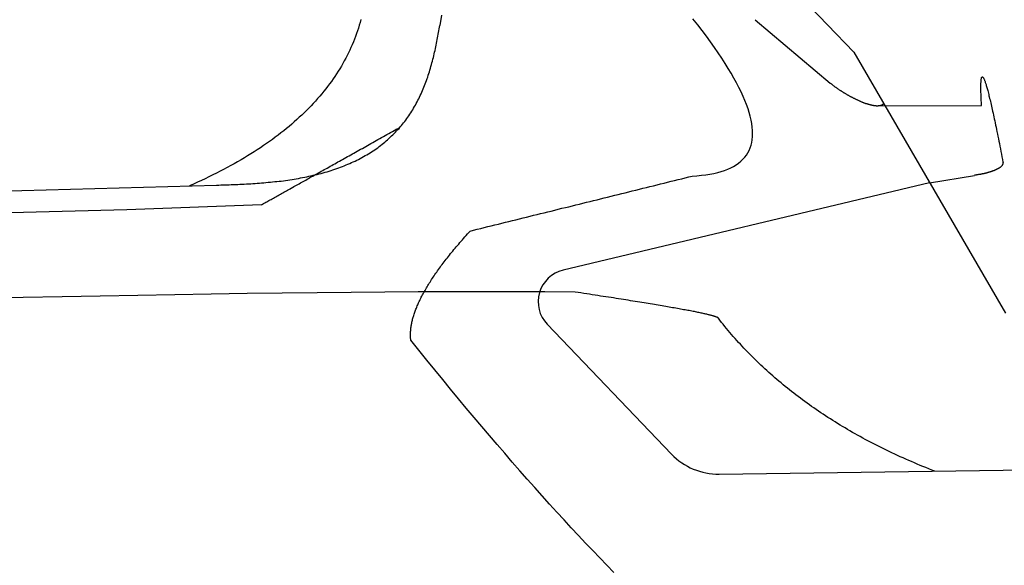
# Model space of a CAD drawing. Extents: x 1073 to 6773, y 6241 to 11366.
# Tile 56 of 58: x 5056 to 5662, y 10615 to 10951. Entities that reach past the tile are written whole.
import ezdxf

# ---------------------------------------------------------------- set-up
doc = ezdxf.new("R2010")
doc.units = 0
doc.layers.add('CAR', color=10, linetype='CONTINUOUS')

msp = doc.modelspace()

# ---------------------------------------------------------------- linework, layer by layer
at = {"layer": 'CAR'}
for p, q in [((5300.15, 11212.53), (5569.46, 10931.24)), ((5508.78, 10951.26), (5555.08, 10912.25)), ((5569.46, 10931.24), (5662.91, 10770.69)), ((5583.78, 10898.33), (5648.13, 10898.54)), ((5616.18, 10850.97), (5643.8, 10855.46)), ((2526.61, 10777.54), (5177.57, 10849.48)), ((5616.18, 10850.97), (5390.69, 10797.1)), ((5122.35, 10834.52), (5205.19, 10837.44)), ((2479.88, 10767.38), (5122.35, 10834.52)), ((5380.89, 10763.82), (5457.35, 10683.94)), ((5486.8, 10671.6), (5698.53, 10674.5))]:
    msp.add_line(p, q, dxfattribs=at)
for points in [[(5266.35, 10951.4, 0), (5265.86, 10949.6, 0), (5265.34, 10947.9, 0), (5264.79, 10946.1, 0), (5264.22, 10944.4, 0), (5263.62, 10942.7, 0), (5262.99, 10941, 0), (5262.34, 10939.3, 0), (5261.65, 10937.6, 0), (5260.94, 10935.9, 0), (5260.2, 10934.2, 0), (5259.44, 10932.5, 0), (5258.65, 10930.9, 0), (5257.83, 10929.2, 0), (5256.98, 10927.6, 0), (5256.1, 10926, 0), (5255.2, 10924.4, 0), (5254.27, 10922.7, 0), (5253.31, 10921.1, 0), (5252.33, 10919.6, 0), (5251.32, 10918, 0), (5250.28, 10916.4, 0), (5249.21, 10914.8, 0), (5248.12, 10913.3, 0), (5246.99, 10911.8, 0), (5245.85, 10910.2, 0), (5244.67, 10908.7, 0), (5243.47, 10907.2, 0), (5242.23, 10905.7, 0), (5240.98, 10904.2, 0), (5239.69, 10902.7, 0), (5238.38, 10901.2, 0), (5237.04, 10899.8, 0), (5235.67, 10898.3, 0), (5234.27, 10896.9, 0), (5232.85, 10895.4, 0), (5231.4, 10894, 0), (5229.92, 10892.6, 0), (5228.41, 10891.2, 0), (5226.88, 10889.8, 0), (5225.32, 10888.4, 0), (5223.73, 10887, 0), (5222.12, 10885.6, 0), (5220.48, 10884.3, 0), (5218.81, 10882.9, 0), (5217.11, 10881.6, 0), (5215.39, 10880.3, 0), (5213.63, 10878.9, 0), (5211.85, 10877.6, 0), (5210.05, 10876.3, 0), (5208.21, 10875, 0), (5206.35, 10873.8, 0), (5204.46, 10872.5, 0), (5202.55, 10871.2, 0), (5200.6, 10870, 0), (5198.63, 10868.7, 0), (5196.63, 10867.5, 0), (5194.61, 10866.3, 0), (5192.55, 10865, 0), (5190.47, 10863.8, 0), (5188.36, 10862.6, 0), (5186.23, 10861.5, 0), (5184.06, 10860.3, 0), (5181.87, 10859.1, 0), (5179.66, 10858, 0), (5177.41, 10856.8, 0), (5175.14, 10855.7, 0), (5172.84, 10854.5, 0), (5170.51, 10853.4, 0), (5168.16, 10852.3, 0), (5165.77, 10851.2, 0), (5163.36, 10850.1, 0), (5160.93, 10849, 0)], [(5315.84, 10954.1, 0), (5314.9, 10947.8, 0)], [(5470.15, 10855, 0), (5473.05, 10855.2, 0), (5475.84, 10855.5, 0), (5478.5, 10855.8, 0), (5481.05, 10856.2, 0), (5483.48, 10856.7, 0), (5485.79, 10857.2, 0), (5487.98, 10857.8, 0), (5490.06, 10858.5, 0), (5492.01, 10859.3, 0), (5493.85, 10860.1, 0), (5495.57, 10861, 0), (5497.18, 10862, 0), (5498.66, 10863, 0), (5500.03, 10864.2, 0), (5501.28, 10865.4, 0), (5502.41, 10866.6, 0), (5503.42, 10867.9, 0), (5504.31, 10869.4, 0), (5505.09, 10870.8, 0), (5505.75, 10872.4, 0), (5506.29, 10874, 0), (5506.71, 10875.7, 0), (5507.01, 10877.4, 0), (5507.2, 10879.3, 0), (5507.27, 10881.2, 0), (5507.22, 10883.1, 0), (5507.05, 10885.2, 0), (5506.76, 10887.3, 0), (5506.36, 10889.5, 0), (5505.84, 10891.8, 0), (5505.2, 10894.1, 0), (5504.44, 10896.5, 0), (5503.56, 10899, 0), (5502.57, 10901.5, 0), (5501.45, 10904.1, 0), (5500.22, 10906.8, 0), (5498.87, 10909.6, 0), (5497.41, 10912.4, 0), (5495.82, 10915.3, 0), (5494.12, 10918.3, 0), (5492.3, 10921.3, 0), (5490.36, 10924.4, 0), (5488.3, 10927.6, 0), (5486.12, 10930.9, 0), (5483.83, 10934.2, 0), (5481.42, 10937.6, 0), (5478.89, 10941.1, 0), (5476.24, 10944.6, 0), (5473.48, 10948.2, 0), (5470.59, 10951.9, 0)], [(5177.57, 10849.5, 0), (5178.84, 10849.5, 0), (5180.11, 10849.6, 0), (5181.39, 10849.6, 0), (5182.67, 10849.6, 0), (5183.96, 10849.7, 0), (5185.26, 10849.7, 0), (5186.57, 10849.8, 0), (5187.88, 10849.8, 0), (5189.19, 10849.9, 0), (5190.51, 10849.9, 0), (5191.84, 10850, 0), (5193.16, 10850, 0), (5194.5, 10850.1, 0), (5195.83, 10850.2, 0), (5197.17, 10850.3, 0), (5198.51, 10850.3, 0), (5199.85, 10850.4, 0), (5201.19, 10850.5, 0), (5202.53, 10850.6, 0), (5203.88, 10850.7, 0), (5205.22, 10850.8, 0), (5206.57, 10850.9, 0), (5207.91, 10851, 0), (5209.26, 10851.2, 0), (5210.6, 10851.3, 0), (5211.95, 10851.4, 0), (5213.29, 10851.6, 0), (5214.63, 10851.7, 0), (5215.97, 10851.9, 0), (5217.3, 10852, 0), (5218.63, 10852.2, 0), (5219.96, 10852.4, 0), (5221.29, 10852.6, 0), (5222.61, 10852.8, 0), (5223.93, 10853, 0), (5225.25, 10853.2, 0), (5226.56, 10853.4, 0), (5227.86, 10853.6, 0), (5229.16, 10853.9, 0), (5230.46, 10854.1, 0), (5231.75, 10854.4, 0), (5233.04, 10854.6, 0), (5234.32, 10854.9, 0), (5235.59, 10855.2, 0), (5236.86, 10855.5, 0), (5238.12, 10855.8, 0), (5239.37, 10856.1, 0), (5240.62, 10856.4, 0), (5241.86, 10856.7, 0), (5243.09, 10857, 0), (5244.31, 10857.4, 0), (5245.53, 10857.7, 0), (5246.74, 10858.1, 0), (5247.94, 10858.5, 0), (5249.13, 10858.9, 0), (5250.31, 10859.3, 0), (5251.48, 10859.7, 0), (5252.65, 10860.1, 0), (5253.8, 10860.5, 0), (5254.95, 10861, 0), (5256.09, 10861.4, 0), (5257.22, 10861.9, 0), (5258.33, 10862.3, 0), (5259.44, 10862.8, 0), (5260.54, 10863.3, 0), (5261.63, 10863.8, 0), (5262.71, 10864.3, 0), (5263.77, 10864.8, 0), (5264.83, 10865.3, 0), (5265.87, 10865.9, 0), (5266.91, 10866.4, 0), (5267.93, 10867, 0), (5268.95, 10867.6, 0), (5269.95, 10868.2, 0), (5270.94, 10868.7, 0), (5271.92, 10869.3, 0), (5272.89, 10870, 0), (5273.84, 10870.6, 0), (5274.79, 10871.2, 0), (5275.72, 10871.9, 0), (5276.64, 10872.5, 0), (5277.55, 10873.2, 0), (5278.45, 10873.9, 0), (5279.34, 10874.6, 0), (5280.21, 10875.3, 0), (5281.08, 10876, 0), (5281.93, 10876.7, 0), (5282.77, 10877.4, 0), (5283.59, 10878.2, 0), (5284.41, 10878.9, 0), (5285.21, 10879.7, 0), (5286, 10880.4, 0), (5286.78, 10881.2, 0), (5287.55, 10882, 0), (5288.3, 10882.8, 0), (5289.04, 10883.6, 0), (5289.77, 10884.4, 0), (5290.49, 10885.3, 0), (5291.2, 10886.1, 0), (5291.89, 10886.9, 0), (5292.57, 10887.8, 0), (5293.24, 10888.7, 0), (5293.9, 10889.5, 0), (5294.55, 10890.4, 0), (5295.18, 10891.3, 0), (5295.8, 10892.2, 0), (5296.41, 10893.1, 0), (5297.01, 10894, 0), (5297.6, 10895, 0), (5298.18, 10895.9, 0), (5298.74, 10896.8, 0), (5299.29, 10897.8, 0), (5299.84, 10898.7, 0), (5300.37, 10899.7, 0), (5300.88, 10900.7, 0), (5301.39, 10901.7, 0), (5301.89, 10902.6, 0), (5302.38, 10903.6, 0), (5302.85, 10904.6, 0), (5303.32, 10905.6, 0), (5303.77, 10906.6, 0), (5304.22, 10907.7, 0), (5304.65, 10908.7, 0), (5305.07, 10909.7, 0), (5305.49, 10910.8, 0), (5305.89, 10911.8, 0), (5306.28, 10912.9, 0), (5306.67, 10913.9, 0), (5307.04, 10915, 0), (5307.41, 10916, 0), (5307.77, 10917.1, 0), (5308.11, 10918.2, 0), (5308.45, 10919.2, 0), (5308.78, 10920.3, 0), (5309.11, 10921.4, 0), (5309.42, 10922.5, 0), (5309.73, 10923.6, 0), (5310.03, 10924.7, 0), (5310.32, 10925.8, 0), (5310.6, 10926.9, 0), (5310.88, 10928, 0), (5311.15, 10929.1, 0), (5311.41, 10930.2, 0), (5311.67, 10931.3, 0), (5311.92, 10932.4, 0), (5312.16, 10933.5, 0), (5312.4, 10934.6, 0), (5312.63, 10935.7, 0), (5312.86, 10936.8, 0), (5313.08, 10937.9, 0), (5313.3, 10939, 0), (5313.51, 10940.1, 0), (5313.72, 10941.2, 0), (5313.93, 10942.3, 0), (5314.13, 10943.4, 0), (5314.32, 10944.5, 0), (5314.52, 10945.6, 0), (5314.71, 10946.7, 0), (5314.9, 10947.8, 0)], [(5648.13, 10898.5, 0), (5648.07, 10899.5, 0), (5648.02, 10900.5, 0), (5647.97, 10901.4, 0), (5647.93, 10902.3, 0), (5647.89, 10903.2, 0), (5647.86, 10904.1, 0), (5647.82, 10904.9, 0), (5647.8, 10905.7, 0), (5647.77, 10906.5, 0), (5647.75, 10907.2, 0), (5647.74, 10907.9, 0), (5647.73, 10908.6, 0), (5647.72, 10909.2, 0), (5647.72, 10909.8, 0), (5647.72, 10910.4, 0), (5647.73, 10911, 0), (5647.74, 10911.5, 0), (5647.75, 10912, 0), (5647.77, 10912.5, 0), (5647.79, 10912.9, 0), (5647.82, 10913.3, 0), (5647.85, 10913.7, 0), (5647.89, 10914.1, 0), (5647.93, 10914.4, 0), (5647.97, 10914.7, 0), (5648.02, 10915, 0), (5648.07, 10915.2, 0), (5648.12, 10915.4, 0), (5648.18, 10915.6, 0), (5648.25, 10915.8, 0), (5648.32, 10915.9, 0), (5648.39, 10916, 0), (5648.47, 10916.1, 0), (5648.55, 10916.1, 0), (5648.63, 10916.1, 0), (5648.72, 10916.1, 0), (5648.81, 10916, 0), (5648.91, 10916, 0), (5649.01, 10915.8, 0), (5649.12, 10915.7, 0), (5649.23, 10915.5, 0), (5649.34, 10915.3, 0), (5649.46, 10915.1, 0), (5649.58, 10914.9, 0), (5649.71, 10914.6, 0), (5649.84, 10914.3, 0), (5649.97, 10913.9, 0), (5650.11, 10913.6, 0), (5650.25, 10913.2, 0), (5650.4, 10912.7, 0), (5650.55, 10912.3, 0), (5650.71, 10911.8, 0), (5650.87, 10911.3, 0), (5651.03, 10910.7, 0), (5651.2, 10910.2, 0), (5651.37, 10909.6, 0), (5651.54, 10908.9, 0), (5651.72, 10908.3, 0), (5651.91, 10907.6, 0), (5652.1, 10906.9, 0), (5652.29, 10906.1, 0), (5652.49, 10905.3, 0), (5652.69, 10904.5, 0), (5652.89, 10903.7, 0), (5653.1, 10902.8, 0), (5653.31, 10902, 0), (5653.53, 10901, 0), (5653.75, 10900.1, 0), (5653.98, 10899.1, 0), (5654.21, 10898.1, 0), (5654.44, 10897.1, 0), (5654.68, 10896, 0), (5654.92, 10894.9, 0), (5655.17, 10893.8, 0), (5655.42, 10892.6, 0), (5655.68, 10891.4, 0), (5655.93, 10890.2, 0), (5656.2, 10889, 0), (5656.46, 10887.7, 0), (5656.74, 10886.4, 0), (5657.01, 10885.1, 0), (5657.29, 10883.7, 0), (5657.57, 10882.4, 0), (5657.86, 10880.9, 0), (5658.15, 10879.5, 0), (5658.45, 10878, 0), (5658.75, 10876.5, 0), (5659.05, 10875, 0), (5659.36, 10873.4, 0), (5659.68, 10871.8, 0), (5659.99, 10870.2, 0), (5660.31, 10868.6, 0), (5660.64, 10866.9, 0), (5660.97, 10865.2, 0), (5661.3, 10863.5, 0)], [(5555.08, 10912.2, 0), (5555.3, 10912.1, 0), (5555.52, 10911.9, 0), (5555.74, 10911.7, 0), (5555.97, 10911.5, 0), (5556.2, 10911.3, 0), (5556.43, 10911.2, 0), (5556.67, 10911, 0), (5556.91, 10910.8, 0), (5557.16, 10910.6, 0), (5557.41, 10910.4, 0), (5557.66, 10910.2, 0), (5557.92, 10910, 0), (5558.17, 10909.8, 0), (5558.44, 10909.7, 0), (5558.7, 10909.5, 0), (5558.97, 10909.3, 0), (5559.23, 10909.1, 0), (5559.51, 10908.9, 0), (5559.78, 10908.7, 0), (5560.06, 10908.5, 0), (5560.33, 10908.3, 0), (5560.61, 10908.2, 0), (5560.89, 10908, 0), (5561.18, 10907.8, 0), (5561.46, 10907.6, 0), (5561.75, 10907.4, 0), (5562.04, 10907.2, 0), (5562.33, 10907.1, 0), (5562.62, 10906.9, 0), (5562.91, 10906.7, 0), (5563.2, 10906.5, 0), (5563.49, 10906.3, 0), (5563.79, 10906.2, 0), (5564.08, 10906, 0), (5564.38, 10905.8, 0), (5564.67, 10905.6, 0), (5564.97, 10905.5, 0), (5565.27, 10905.3, 0), (5565.56, 10905.1, 0), (5565.86, 10904.9, 0), (5566.16, 10904.8, 0), (5566.45, 10904.6, 0), (5566.75, 10904.4, 0), (5567.05, 10904.3, 0), (5567.34, 10904.1, 0), (5567.64, 10904, 0), (5567.93, 10903.8, 0), (5568.23, 10903.6, 0), (5568.52, 10903.5, 0), (5568.82, 10903.3, 0), (5569.11, 10903.2, 0), (5569.4, 10903, 0), (5569.69, 10902.9, 0), (5569.98, 10902.7, 0), (5570.27, 10902.6, 0), (5570.56, 10902.5, 0), (5570.85, 10902.3, 0), (5571.13, 10902.2, 0), (5571.42, 10902.1, 0), (5571.7, 10901.9, 0), (5571.98, 10901.8, 0), (5572.26, 10901.7, 0), (5572.54, 10901.5, 0), (5572.82, 10901.4, 0), (5573.1, 10901.3, 0), (5573.37, 10901.2, 0), (5573.64, 10901.1, 0), (5573.91, 10900.9, 0), (5574.18, 10900.8, 0), (5574.45, 10900.7, 0), (5574.71, 10900.6, 0), (5574.97, 10900.5, 0), (5575.23, 10900.4, 0), (5575.49, 10900.3, 0), (5575.75, 10900.2, 0), (5576, 10900.1, 0), (5576.25, 10900, 0), (5576.5, 10899.9, 0), (5576.75, 10899.8, 0), (5577, 10899.8, 0), (5577.24, 10899.7, 0), (5577.48, 10899.6, 0), (5577.71, 10899.5, 0), (5577.95, 10899.4, 0), (5578.18, 10899.4, 0), (5578.41, 10899.3, 0), (5578.64, 10899.2, 0), (5578.86, 10899.2, 0), (5579.09, 10899.1, 0), (5579.31, 10899.1, 0), (5579.52, 10899, 0), (5579.74, 10898.9, 0), (5579.95, 10898.9, 0), (5580.16, 10898.8, 0), (5580.36, 10898.8, 0), (5580.57, 10898.7, 0), (5580.77, 10898.7, 0), (5580.96, 10898.7, 0), (5581.16, 10898.6, 0), (5581.35, 10898.6, 0), (5581.54, 10898.6, 0), (5581.72, 10898.5, 0), (5581.91, 10898.5, 0), (5582.09, 10898.5, 0), (5582.27, 10898.4, 0), (5582.44, 10898.4, 0), (5582.61, 10898.4, 0), (5582.78, 10898.4, 0), (5582.95, 10898.4, 0), (5583.11, 10898.4, 0), (5583.27, 10898.3, 0), (5583.43, 10898.3, 0), (5583.58, 10898.3, 0), (5583.73, 10898.3, 0), (5583.88, 10898.3, 0), (5584.03, 10898.3, 0), (5584.17, 10898.3, 0), (5584.31, 10898.3, 0), (5584.45, 10898.3, 0), (5584.58, 10898.3, 0), (5584.71, 10898.4, 0), (5584.84, 10898.4, 0), (5584.97, 10898.4, 0), (5585.09, 10898.4, 0), (5585.21, 10898.4, 0), (5585.33, 10898.4, 0), (5585.44, 10898.4, 0), (5585.56, 10898.5, 0), (5585.67, 10898.5, 0), (5585.77, 10898.5, 0), (5585.88, 10898.5, 0), (5585.98, 10898.6, 0), (5586.08, 10898.6, 0), (5586.18, 10898.6, 0), (5586.27, 10898.6, 0), (5586.36, 10898.7, 0), (5586.45, 10898.7, 0), (5586.54, 10898.7, 0), (5586.62, 10898.8, 0), (5586.71, 10898.8, 0), (5586.79, 10898.8, 0), (5586.87, 10898.9, 0), (5586.94, 10898.9, 0), (5587.02, 10899, 0), (5587.09, 10899, 0), (5587.16, 10899, 0), (5587.22, 10899.1, 0), (5587.29, 10899.1, 0), (5587.35, 10899.2, 0), (5587.42, 10899.2, 0), (5587.48, 10899.2, 0), (5587.53, 10899.3, 0), (5587.59, 10899.3, 0), (5587.65, 10899.4, 0), (5587.7, 10899.4, 0), (5587.75, 10899.4, 0), (5587.8, 10899.5, 0), (5587.85, 10899.5, 0), (5587.9, 10899.6, 0)], [(5205.19, 10837.4, 0), (5205.83, 10837.8, 0), (5206.47, 10838.1, 0), (5207.11, 10838.5, 0), (5207.77, 10838.9, 0), (5208.42, 10839.2, 0), (5209.09, 10839.6, 0), (5209.76, 10840, 0), (5210.43, 10840.4, 0), (5211.11, 10840.7, 0), (5211.8, 10841.1, 0), (5212.49, 10841.5, 0), (5213.18, 10841.9, 0), (5213.89, 10842.3, 0), (5214.59, 10842.7, 0), (5215.31, 10843.1, 0), (5216.02, 10843.5, 0), (5216.75, 10843.9, 0), (5217.48, 10844.3, 0), (5218.21, 10844.7, 0), (5218.96, 10845.1, 0), (5219.7, 10845.5, 0), (5220.45, 10846, 0), (5221.21, 10846.4, 0), (5221.97, 10846.8, 0), (5222.74, 10847.2, 0), (5223.52, 10847.7, 0), (5224.3, 10848.1, 0), (5225.08, 10848.6, 0), (5225.87, 10849, 0), (5226.67, 10849.4, 0), (5227.47, 10849.9, 0), (5228.28, 10850.3, 0), (5229.09, 10850.8, 0), (5229.91, 10851.3, 0), (5230.73, 10851.7, 0), (5231.56, 10852.2, 0), (5232.4, 10852.6, 0), (5233.24, 10853.1, 0), (5234.09, 10853.6, 0), (5234.94, 10854.1, 0), (5235.8, 10854.5, 0), (5236.66, 10855, 0), (5237.53, 10855.5, 0), (5238.4, 10856, 0), (5239.28, 10856.5, 0), (5240.16, 10857, 0), (5241.06, 10857.5, 0), (5241.95, 10858, 0), (5242.85, 10858.5, 0), (5243.76, 10859, 0), (5244.67, 10859.5, 0), (5245.59, 10860, 0), (5246.52, 10860.5, 0), (5247.45, 10861.1, 0), (5248.38, 10861.6, 0), (5249.32, 10862.1, 0), (5250.27, 10862.6, 0), (5251.22, 10863.2, 0), (5252.18, 10863.7, 0), (5253.14, 10864.2, 0), (5254.11, 10864.8, 0), (5255.08, 10865.3, 0), (5256.06, 10865.9, 0), (5257.04, 10866.4, 0), (5258.03, 10867, 0), (5259.03, 10867.5, 0), (5260.03, 10868.1, 0), (5261.04, 10868.7, 0), (5262.05, 10869.2, 0), (5263.07, 10869.8, 0), (5264.09, 10870.4, 0), (5265.12, 10871, 0), (5266.16, 10871.5, 0), (5267.2, 10872.1, 0), (5268.24, 10872.7, 0), (5269.3, 10873.3, 0), (5270.35, 10873.9, 0), (5271.41, 10874.5, 0), (5272.48, 10875.1, 0), (5273.56, 10875.7, 0), (5274.64, 10876.3, 0), (5275.72, 10876.9, 0), (5276.81, 10877.5, 0), (5277.91, 10878.1, 0), (5279.01, 10878.7, 0), (5280.11, 10879.3, 0), (5281.23, 10880, 0), (5282.34, 10880.6, 0), (5283.47, 10881.2, 0), (5284.6, 10881.9, 0), (5285.73, 10882.5, 0), (5286.87, 10883.1, 0), (5288.02, 10883.8, 0), (5289.17, 10884.4, 0), (5290.33, 10885.1, 0)], [(5661.3, 10863.5, 0), (5661.31, 10863.4, 0), (5661.31, 10863.3, 0), (5661.31, 10863.2, 0), (5661.31, 10863.1, 0), (5661.3, 10863, 0), (5661.29, 10862.9, 0), (5661.28, 10862.9, 0), (5661.27, 10862.8, 0), (5661.25, 10862.7, 0), (5661.23, 10862.6, 0), (5661.21, 10862.5, 0), (5661.18, 10862.4, 0), (5661.15, 10862.4, 0), (5661.12, 10862.3, 0), (5661.09, 10862.2, 0), (5661.05, 10862.1, 0), (5661.01, 10862, 0), (5660.97, 10862, 0), (5660.93, 10861.9, 0), (5660.88, 10861.8, 0), (5660.83, 10861.7, 0), (5660.78, 10861.6, 0), (5660.72, 10861.6, 0), (5660.66, 10861.5, 0), (5660.6, 10861.4, 0), (5660.54, 10861.3, 0), (5660.47, 10861.2, 0), (5660.4, 10861.2, 0), (5660.33, 10861.1, 0), (5660.26, 10861, 0), (5660.18, 10860.9, 0), (5660.11, 10860.9, 0), (5660.02, 10860.8, 0), (5659.94, 10860.7, 0), (5659.86, 10860.6, 0), (5659.77, 10860.6, 0), (5659.68, 10860.5, 0), (5659.58, 10860.4, 0), (5659.49, 10860.3, 0), (5659.39, 10860.3, 0), (5659.29, 10860.2, 0), (5659.19, 10860.1, 0), (5659.08, 10860.1, 0), (5658.98, 10860, 0), (5658.87, 10859.9, 0), (5658.76, 10859.8, 0), (5658.64, 10859.8, 0), (5658.53, 10859.7, 0), (5658.41, 10859.6, 0), (5658.29, 10859.6, 0), (5658.17, 10859.5, 0), (5658.04, 10859.4, 0), (5657.92, 10859.4, 0), (5657.79, 10859.3, 0), (5657.66, 10859.2, 0), (5657.52, 10859.2, 0), (5657.39, 10859.1, 0), (5657.25, 10859, 0), (5657.11, 10859, 0), (5656.97, 10858.9, 0), (5656.83, 10858.8, 0), (5656.68, 10858.8, 0), (5656.54, 10858.7, 0), (5656.39, 10858.7, 0), (5656.24, 10858.6, 0), (5656.08, 10858.5, 0), (5655.93, 10858.5, 0), (5655.77, 10858.4, 0), (5655.61, 10858.3, 0), (5655.45, 10858.3, 0), (5655.29, 10858.2, 0), (5655.13, 10858.2, 0), (5654.96, 10858.1, 0), (5654.79, 10858, 0), (5654.63, 10858, 0), (5654.45, 10857.9, 0), (5654.28, 10857.9, 0), (5654.11, 10857.8, 0), (5653.93, 10857.8, 0), (5653.75, 10857.7, 0), (5653.57, 10857.6, 0), (5653.39, 10857.6, 0), (5653.21, 10857.5, 0), (5653.02, 10857.5, 0), (5652.84, 10857.4, 0), (5652.65, 10857.4, 0), (5652.46, 10857.3, 0), (5652.27, 10857.3, 0), (5652.08, 10857.2, 0), (5651.88, 10857.2, 0), (5651.69, 10857.1, 0), (5651.49, 10857, 0), (5651.29, 10857, 0), (5651.09, 10856.9, 0), (5650.89, 10856.9, 0), (5650.69, 10856.8, 0), (5650.49, 10856.8, 0), (5650.28, 10856.7, 0), (5650.07, 10856.7, 0), (5649.87, 10856.6, 0), (5649.66, 10856.6, 0), (5649.44, 10856.5, 0), (5649.23, 10856.5, 0), (5649.02, 10856.5, 0), (5648.8, 10856.4, 0), (5648.59, 10856.4, 0), (5648.37, 10856.3, 0), (5648.15, 10856.3, 0), (5647.93, 10856.2, 0), (5647.71, 10856.2, 0), (5647.49, 10856.1, 0), (5647.27, 10856.1, 0), (5647.04, 10856, 0), (5646.82, 10856, 0), (5646.59, 10856, 0), (5646.36, 10855.9, 0), (5646.13, 10855.9, 0), (5645.9, 10855.8, 0), (5645.67, 10855.8, 0), (5645.44, 10855.7, 0), (5645.21, 10855.7, 0), (5644.97, 10855.7, 0), (5644.74, 10855.6, 0), (5644.5, 10855.6, 0), (5644.27, 10855.5, 0), (5644.03, 10855.5, 0), (5643.79, 10855.5, 0)], [(5333.5, 10821.2, 0), (5335.67, 10821.7, 0), (5337.84, 10822.3, 0), (5340.01, 10822.8, 0), (5342.18, 10823.3, 0), (5344.35, 10823.9, 0), (5346.52, 10824.4, 0), (5348.68, 10825, 0), (5350.85, 10825.5, 0), (5353.02, 10826, 0), (5355.19, 10826.6, 0), (5357.36, 10827.1, 0), (5359.53, 10827.6, 0), (5361.7, 10828.2, 0), (5363.87, 10828.7, 0), (5366.04, 10829.3, 0), (5368.21, 10829.8, 0), (5370.37, 10830.3, 0), (5372.54, 10830.9, 0), (5374.71, 10831.4, 0), (5376.88, 10831.9, 0), (5379.05, 10832.5, 0), (5381.22, 10833, 0), (5383.39, 10833.5, 0), (5385.56, 10834.1, 0), (5387.73, 10834.6, 0), (5389.9, 10835.2, 0), (5392.07, 10835.7, 0), (5394.23, 10836.2, 0), (5396.4, 10836.8, 0), (5398.57, 10837.3, 0), (5400.74, 10837.8, 0), (5402.91, 10838.4, 0), (5405.08, 10838.9, 0), (5407.25, 10839.4, 0), (5409.42, 10840, 0), (5411.59, 10840.5, 0), (5413.76, 10841.1, 0), (5415.92, 10841.6, 0), (5418.09, 10842.1, 0), (5420.26, 10842.7, 0), (5422.43, 10843.2, 0), (5424.6, 10843.7, 0), (5426.77, 10844.3, 0), (5428.94, 10844.8, 0), (5431.11, 10845.3, 0), (5433.28, 10845.9, 0), (5435.45, 10846.4, 0), (5437.62, 10847, 0), (5439.78, 10847.5, 0), (5441.95, 10848, 0), (5444.12, 10848.6, 0), (5446.29, 10849.1, 0), (5448.46, 10849.6, 0), (5450.63, 10850.2, 0), (5452.8, 10850.7, 0), (5454.97, 10851.2, 0), (5457.14, 10851.8, 0), (5459.31, 10852.3, 0), (5461.47, 10852.9, 0), (5463.64, 10853.4, 0), (5465.81, 10853.9, 0), (5467.98, 10854.5, 0), (5470.15, 10855, 0)], [(5296.98, 10754.1, 0), (5296.93, 10754.6, 0), (5296.89, 10755.1, 0), (5296.85, 10755.7, 0), (5296.83, 10756.2, 0), (5296.81, 10756.7, 0), (5296.81, 10757.2, 0), (5296.81, 10757.8, 0), (5296.83, 10758.3, 0), (5296.85, 10758.9, 0), (5296.88, 10759.4, 0), (5296.92, 10760, 0), (5296.97, 10760.5, 0), (5297.03, 10761.1, 0), (5297.1, 10761.6, 0), (5297.18, 10762.2, 0), (5297.26, 10762.8, 0), (5297.36, 10763.4, 0), (5297.47, 10763.9, 0), (5297.58, 10764.5, 0), (5297.71, 10765.1, 0), (5297.84, 10765.7, 0), (5297.98, 10766.3, 0), (5298.14, 10766.9, 0), (5298.3, 10767.5, 0), (5298.47, 10768.1, 0), (5298.65, 10768.7, 0), (5298.84, 10769.3, 0), (5299.04, 10770, 0), (5299.24, 10770.6, 0), (5299.46, 10771.2, 0), (5299.69, 10771.9, 0), (5299.92, 10772.5, 0), (5300.17, 10773.1, 0), (5300.42, 10773.8, 0), (5300.69, 10774.4, 0), (5300.96, 10775.1, 0), (5301.24, 10775.8, 0), (5301.53, 10776.4, 0), (5301.83, 10777.1, 0), (5302.15, 10777.8, 0), (5302.46, 10778.4, 0), (5302.79, 10779.1, 0), (5303.13, 10779.8, 0), (5303.48, 10780.5, 0), (5303.83, 10781.2, 0), (5304.2, 10781.9, 0), (5304.58, 10782.6, 0), (5304.96, 10783.3, 0), (5305.35, 10784, 0), (5305.76, 10784.7, 0), (5306.17, 10785.4, 0), (5306.59, 10786.2, 0), (5307.02, 10786.9, 0), (5307.46, 10787.6, 0), (5307.91, 10788.4, 0), (5308.37, 10789.1, 0), (5308.84, 10789.8, 0), (5309.32, 10790.6, 0), (5309.8, 10791.3, 0), (5310.3, 10792.1, 0), (5310.8, 10792.9, 0), (5311.32, 10793.6, 0), (5311.84, 10794.4, 0), (5312.37, 10795.2, 0), (5312.92, 10795.9, 0), (5313.47, 10796.7, 0), (5314.03, 10797.5, 0), (5314.6, 10798.3, 0), (5315.18, 10799.1, 0), (5315.77, 10799.9, 0), (5316.36, 10800.7, 0), (5316.97, 10801.5, 0), (5317.59, 10802.3, 0), (5318.21, 10803.1, 0), (5318.85, 10803.9, 0), (5319.49, 10804.8, 0), (5320.15, 10805.6, 0), (5320.81, 10806.4, 0), (5321.48, 10807.3, 0), (5322.16, 10808.1, 0), (5322.85, 10808.9, 0), (5323.55, 10809.8, 0), (5324.26, 10810.6, 0), (5324.98, 10811.5, 0), (5325.71, 10812.4, 0), (5326.45, 10813.2, 0), (5327.19, 10814.1, 0), (5327.95, 10815, 0), (5328.72, 10815.8, 0), (5329.49, 10816.7, 0), (5330.27, 10817.6, 0), (5331.07, 10818.5, 0), (5331.87, 10819.4, 0), (5332.68, 10820.3, 0), (5333.5, 10821.2, 0)], [(5398.05, 10783.6, 0), (5379.42, 10783.7, 0), (5360.44, 10783.8, 0), (5341.12, 10783.8, 0), (5321.45, 10783.7, 0), (5301.45, 10783.7, 0), (5281.09, 10783.5, 0), (5260.4, 10783.4, 0), (5239.35, 10783.2, 0), (5217.97, 10783, 0), (5196.24, 10782.7, 0), (5174.17, 10782.4, 0), (5151.75, 10782, 0), (5128.99, 10781.6, 0), (5105.89, 10781.2, 0), (5082.44, 10780.7, 0), (5058.64, 10780.2, 0), (5034.51, 10779.6, 0)], [(5486.19, 10767.6, 0), (5486.15, 10767.6, 0), (5486.09, 10767.7, 0), (5486.02, 10767.8, 0), (5485.92, 10767.9, 0), (5485.81, 10767.9, 0), (5485.67, 10768, 0), (5485.52, 10768.1, 0), (5485.35, 10768.2, 0), (5485.16, 10768.2, 0), (5484.96, 10768.3, 0), (5484.73, 10768.4, 0), (5484.48, 10768.5, 0), (5484.22, 10768.6, 0), (5483.93, 10768.7, 0), (5483.63, 10768.8, 0), (5483.31, 10768.9, 0), (5482.97, 10769, 0), (5482.61, 10769.1, 0), (5482.23, 10769.2, 0), (5481.83, 10769.3, 0), (5481.42, 10769.4, 0), (5480.98, 10769.5, 0), (5480.53, 10769.6, 0), (5480.05, 10769.7, 0), (5479.56, 10769.8, 0), (5479.05, 10770, 0), (5478.52, 10770.1, 0), (5477.97, 10770.2, 0), (5477.4, 10770.3, 0), (5476.82, 10770.5, 0), (5476.21, 10770.6, 0), (5475.59, 10770.7, 0), (5474.94, 10770.9, 0), (5474.28, 10771, 0), (5473.6, 10771.1, 0), (5472.9, 10771.3, 0), (5472.18, 10771.4, 0), (5471.44, 10771.6, 0), (5470.68, 10771.7, 0), (5469.91, 10771.9, 0), (5469.11, 10772, 0), (5468.3, 10772.2, 0), (5467.46, 10772.3, 0), (5466.61, 10772.5, 0), (5465.74, 10772.7, 0), (5464.85, 10772.8, 0), (5463.94, 10773, 0), (5463.01, 10773.2, 0), (5462.07, 10773.3, 0), (5461.1, 10773.5, 0), (5460.12, 10773.7, 0), (5459.11, 10773.9, 0), (5458.09, 10774, 0), (5457.05, 10774.2, 0), (5455.99, 10774.4, 0), (5454.91, 10774.6, 0), (5453.81, 10774.8, 0), (5452.7, 10775, 0), (5451.56, 10775.2, 0), (5450.4, 10775.4, 0), (5449.23, 10775.6, 0), (5448.04, 10775.8, 0), (5446.83, 10776, 0), (5445.6, 10776.2, 0), (5444.35, 10776.4, 0), (5443.08, 10776.6, 0), (5441.79, 10776.8, 0), (5440.48, 10777, 0), (5439.16, 10777.2, 0), (5437.81, 10777.4, 0), (5436.45, 10777.7, 0), (5435.07, 10777.9, 0), (5433.67, 10778.1, 0), (5432.25, 10778.3, 0), (5430.81, 10778.6, 0), (5429.35, 10778.8, 0), (5427.87, 10779, 0), (5426.38, 10779.3, 0), (5424.86, 10779.5, 0), (5423.33, 10779.7, 0), (5421.77, 10780, 0), (5420.2, 10780.2, 0), (5418.61, 10780.5, 0), (5417, 10780.7, 0), (5415.37, 10781, 0), (5413.73, 10781.2, 0), (5412.06, 10781.5, 0), (5410.38, 10781.8, 0), (5408.67, 10782, 0), (5406.95, 10782.3, 0), (5405.21, 10782.5, 0), (5403.45, 10782.8, 0), (5401.67, 10783.1, 0), (5399.87, 10783.3, 0), (5398.05, 10783.6, 0)], [(5619.28, 10673.4, 0), (5617.47, 10674.1, 0), (5615.67, 10674.8, 0), (5613.87, 10675.6, 0), (5612.09, 10676.3, 0), (5610.31, 10677, 0), (5608.54, 10677.8, 0), (5606.78, 10678.5, 0), (5605.03, 10679.3, 0), (5603.29, 10680, 0), (5601.56, 10680.8, 0), (5599.83, 10681.6, 0), (5598.12, 10682.3, 0), (5596.41, 10683.1, 0), (5594.71, 10683.9, 0), (5593.02, 10684.7, 0), (5591.34, 10685.5, 0), (5589.67, 10686.3, 0), (5588.01, 10687.1, 0), (5586.35, 10687.9, 0), (5584.71, 10688.8, 0), (5583.07, 10689.6, 0), (5581.44, 10690.4, 0), (5579.82, 10691.3, 0), (5578.21, 10692.1, 0), (5576.61, 10693, 0), (5575.02, 10693.8, 0), (5573.43, 10694.7, 0), (5571.86, 10695.6, 0), (5570.29, 10696.4, 0), (5568.73, 10697.3, 0), (5567.18, 10698.2, 0), (5565.64, 10699.1, 0), (5564.11, 10700, 0), (5562.59, 10700.9, 0), (5561.07, 10701.8, 0), (5559.57, 10702.8, 0), (5558.07, 10703.7, 0), (5556.58, 10704.6, 0), (5555.1, 10705.6, 0), (5553.63, 10706.5, 0), (5552.17, 10707.4, 0), (5550.71, 10708.4, 0), (5549.27, 10709.4, 0), (5547.83, 10710.3, 0), (5546.41, 10711.3, 0), (5544.99, 10712.3, 0), (5543.58, 10713.3, 0), (5542.18, 10714.3, 0), (5540.79, 10715.3, 0), (5539.4, 10716.3, 0), (5538.03, 10717.3, 0), (5536.66, 10718.3, 0), (5535.3, 10719.3, 0), (5533.95, 10720.3, 0), (5532.62, 10721.4, 0), (5531.28, 10722.4, 0), (5529.96, 10723.4, 0), (5528.65, 10724.5, 0), (5527.34, 10725.6, 0), (5526.05, 10726.6, 0), (5524.76, 10727.7, 0), (5523.48, 10728.8, 0), (5522.21, 10729.8, 0), (5520.95, 10730.9, 0), (5519.7, 10732, 0), (5518.45, 10733.1, 0), (5517.22, 10734.2, 0), (5515.99, 10735.3, 0), (5514.77, 10736.5, 0), (5513.57, 10737.6, 0), (5512.37, 10738.7, 0), (5511.17, 10739.8, 0), (5509.99, 10741, 0), (5508.82, 10742.1, 0), (5507.65, 10743.3, 0), (5506.5, 10744.4, 0), (5505.35, 10745.6, 0), (5504.21, 10746.8, 0), (5503.08, 10747.9, 0), (5501.96, 10749.1, 0), (5500.85, 10750.3, 0), (5499.74, 10751.5, 0), (5498.65, 10752.7, 0), (5497.56, 10753.9, 0), (5496.48, 10755.1, 0), (5495.41, 10756.3, 0), (5494.35, 10757.6, 0), (5493.3, 10758.8, 0), (5492.26, 10760, 0), (5491.22, 10761.3, 0), (5490.2, 10762.5, 0), (5489.18, 10763.8, 0), (5488.17, 10765, 0), (5487.18, 10766.3, 0), (5486.19, 10767.6, 0)], [(5421.9, 10611.1, 0), (5417.6, 10615.5, 0), (5413.27, 10620, 0), (5408.92, 10624.5, 0), (5404.54, 10629.1, 0), (5400.14, 10633.8, 0), (5395.72, 10638.5, 0), (5391.27, 10643.4, 0), (5386.79, 10648.2, 0), (5382.29, 10653.2, 0), (5377.76, 10658.2, 0), (5373.21, 10663.3, 0), (5368.63, 10668.5, 0), (5364.03, 10673.7, 0), (5359.41, 10679, 0), (5354.76, 10684.4, 0), (5350.08, 10689.8, 0), (5345.38, 10695.3, 0), (5340.65, 10700.9, 0), (5335.9, 10706.5, 0), (5331.12, 10712.2, 0), (5326.32, 10718, 0), (5321.49, 10723.8, 0), (5316.64, 10729.8, 0), (5311.76, 10735.8, 0), (5306.86, 10741.8, 0), (5301.93, 10747.9, 0), (5296.98, 10754.1, 0)]]:
    msp.add_polyline3d(points, dxfattribs=at)
for centre, radius, start, end in [((5395.34, 10777.65), 20, 103.43575, 223.74729), ((5486.25, 10711.6), 40, 223.74729, 270.78612)]:
    msp.add_arc(centre, radius, start, end, dxfattribs=at)

doc.saveas('drawing.dxf')
